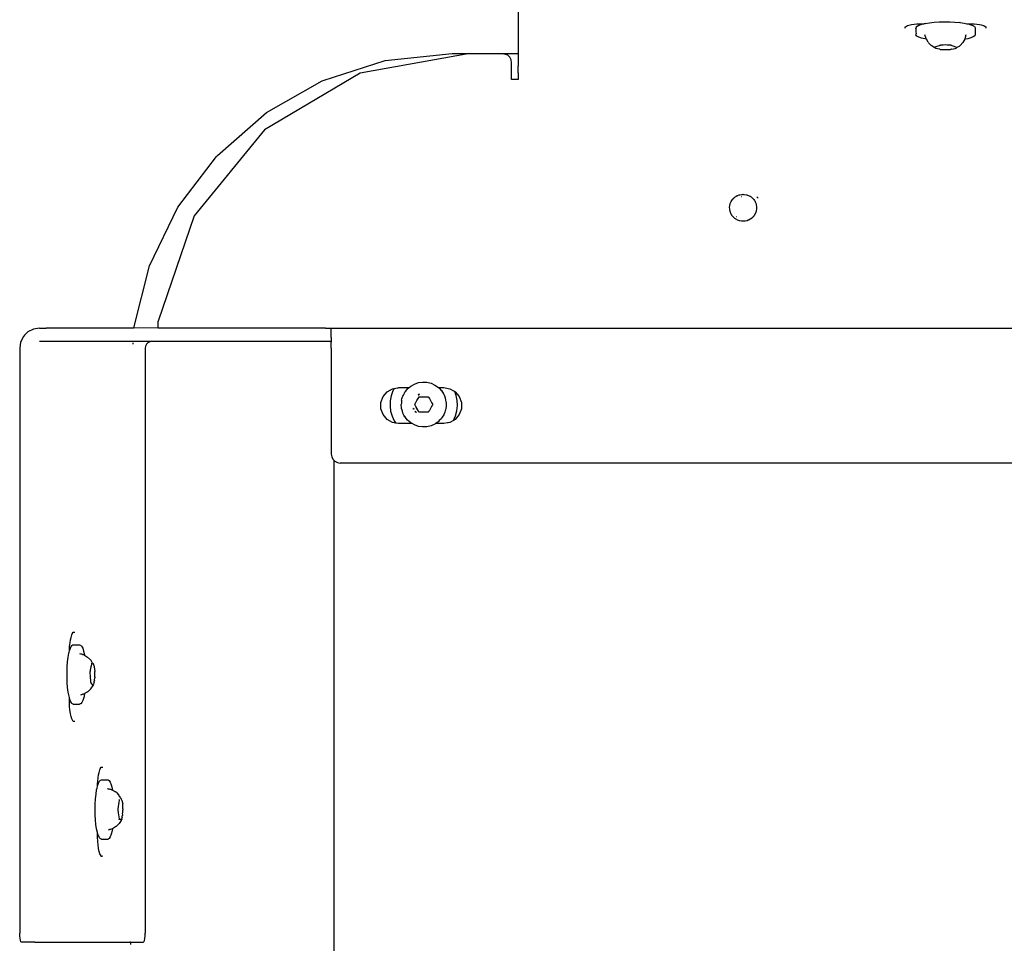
# Model space of a CAD drawing. Extents: x -1681 to 1519, y -1242 to 981.
# Tile 5 of 28: x -1042 to -823, y 381 to 586. Entities that reach past the tile are written whole.
import ezdxf

# ---------------------------------------------------------------- set-up
doc = ezdxf.new("R2010")
doc.units = 0
doc.layers.get('0').update_dxf_attribs({"linetype": 'CONTINUOUS'})

msp = doc.modelspace()

# ---------------------------------------------------------------- linework, layer by layer
for p, q in [((-931.24, 589.61), (-931.24, 578.63)), ((-845.18, 584.58), (-845.12, 584.61)), ((-845.18, 584.29), (-845.18, 584.58)), ((-845.12, 584.61), (-844.7, 584.85)), ((-844.7, 584.85), (-844.4, 584.93)), ((-844.4, 584.93), (-843.81, 585.07)), ((-843.81, 585.07), (-843.23, 585.14)), ((-843.23, 585.14), (-842.6, 585.22)), ((-842.81, 584.21), (-842.8, 584.46)), ((-842.8, 584.46), (-842.6, 584.67)), ((-842.6, 585.22), (-841.85, 585.25)), ((-842.6, 584.67), (-842.58, 584.7)), ((-842.58, 584.7), (-842.15, 584.93)), ((-842.15, 584.93), (-841.97, 584.99)), ((-841.97, 584.99), (-841.54, 585.14)), ((-841.85, 585.25), (-841.24, 585.27)), ((-841.54, 585.14), (-841.24, 585.21)), ((-841.24, 585.27), (-840.97, 585.27)), ((-841.24, 585.21), (-840.97, 585.27)), ((-840.75, 585.32), (-840.97, 585.27)), ((-840.75, 585.32), (-839.82, 585.47)), ((-839.82, 585.47), (-838.77, 585.59)), ((-838.77, 585.59), (-837.64, 585.66)), ((-837.64, 585.66), (-836.47, 585.69)), ((-836.47, 585.69), (-835.29, 585.68)), ((-835.29, 585.68), (-834.14, 585.62)), ((-834.14, 585.62), (-833.05, 585.52)), ((-832.99, 585.51), (-833.05, 585.52)), ((-832.99, 585.51), (-832.07, 585.38)), ((-832.07, 585.38), (-831.5, 585.27)), ((-831.5, 585.27), (-831.24, 585.27)), ((-831.5, 585.27), (-831.24, 585.21)), ((-831.24, 585.27), (-830.49, 585.24)), ((-831.24, 585.21), (-830.58, 585.03)), ((-830.58, 585.03), (-830.54, 585.01)), ((-830.54, 585.01), (-830.04, 584.79)), ((-830.49, 585.24), (-829.87, 585.22)), ((-830.04, 584.79), (-829.87, 584.66)), ((-829.87, 585.22), (-829.28, 585.15)), ((-829.87, 584.66), (-829.73, 584.55)), ((-829.73, 584.55), (-829.64, 584.31)), ((-829.28, 585.15), (-828.66, 585.07)), ((-828.66, 585.07), (-828.33, 584.99)), ((-828.33, 584.99), (-827.77, 584.85)), ((-827.77, 584.85), (-827.66, 584.79)), ((-827.66, 584.79), (-827.3, 584.58)), ((-827.3, 584.58), (-827.3, 584.29)), ((-842.81, 584.21), (-842.81, 583.68)), ((-842.81, 583.68), (-842.81, 583.64)), ((-842.81, 583.64), (-842.81, 583.47)), ((-842.81, 583.47), (-842.8, 582.99)), ((-842.81, 582.74), (-842.8, 582.99)), ((-842.78, 582.71), (-842.81, 582.74)), ((-842.61, 582.5), (-842.78, 582.71)), ((-842.21, 582.27), (-842.61, 582.5)), ((-841.61, 582.06), (-842.21, 582.27)), ((-840.75, 582.55), (-840.81, 582.76)), ((-840.69, 582.35), (-840.75, 582.55)), ((-840.65, 582.27), (-840.69, 582.35)), ((-840.61, 582.13), (-840.65, 582.27)), ((-831.82, 582.22), (-831.77, 582.38)), ((-831.77, 582.38), (-831.76, 582.43)), ((-831.76, 582.43), (-831.7, 582.63)), ((-831.7, 582.63), (-831.64, 582.84)), ((-830.08, 582.36), (-830.6, 582.14)), ((-829.75, 582.6), (-830.08, 582.36)), ((-829.64, 582.84), (-829.75, 582.6)), ((-829.64, 584.31), (-829.64, 583.68)), ((-829.64, 583.68), (-829.64, 583.66)), ((-829.64, 583.66), (-829.64, 583.61)), ((-829.64, 583.61), (-829.64, 582.84)), ((-840.84, 581.87), (-841.61, 582.06)), ((-840.49, 581.8), (-840.84, 581.87)), ((-840.58, 581.99), (-840.61, 582.13)), ((-840.56, 581.95), (-840.58, 581.99)), ((-840.53, 581.9), (-840.56, 581.95)), ((-840.49, 581.8), (-840.53, 581.9)), ((-840.13, 581.2), (-840.49, 581.8)), ((-840.13, 581.2), (-840.05, 581.03)), ((-840.05, 581.03), (-839.43, 580.39)), ((-838.64, 579.87), (-839.43, 580.39)), ((-838.81, 580.06), (-838.73, 580.05)), ((-838.73, 580.05), (-837.88, 580.35)), ((-837.88, 580.35), (-837.57, 580.46)), ((-837.57, 580.46), (-837.54, 580.48)), ((-837.54, 580.48), (-837.5, 580.52)), ((-837.5, 580.52), (-837.44, 580.5)), ((-837.44, 580.5), (-837.35, 580.48)), ((-836.8, 580.52), (-837.35, 580.48)), ((-836.21, 580.54), (-836.8, 580.52)), ((-835.88, 580.48), (-836.21, 580.54)), ((-835.63, 580.52), (-835.88, 580.48)), ((-835.08, 580.48), (-835.63, 580.52)), ((-835.08, 580.48), (-834.97, 580.5)), ((-834.97, 580.5), (-834.93, 580.51)), ((-834.93, 580.51), (-834.86, 580.45)), ((-834.86, 580.45), (-833.77, 580.05)), ((-833.77, 580.05), (-833.74, 580.04)), ((-833.74, 580.04), (-833.67, 580.05)), ((-833.74, 579.99), (-833.74, 580.04)), ((-833.67, 580.05), (-833.15, 580.3)), ((-832.99, 580.45), (-833.15, 580.3)), ((-832.37, 581.1), (-832.99, 580.45)), ((-831.96, 581.82), (-832.37, 581.1)), ((-831.31, 581.94), (-831.96, 581.82)), ((-831.92, 581.88), (-831.96, 581.82)), ((-831.89, 581.99), (-831.92, 581.88)), ((-831.89, 581.99), (-831.86, 582.08)), ((-831.86, 582.08), (-831.82, 582.22)), ((-830.6, 582.14), (-831.31, 581.94)), ((-942.01, 578.63), (-966.36, 574.27)), ((-960.81, 577.06), (-945.92, 578.63)), ((-945.92, 578.63), (-942.01, 578.63)), ((-942.01, 578.63), (-941.92, 578.63)), ((-941.92, 578.63), (-939.04, 578.63)), ((-939.04, 578.63), (-934.74, 578.63)), ((-934.74, 578.63), (-934.12, 578.53)), ((-934.74, 578.63), (-931.24, 578.63)), ((-933.56, 578.25), (-934.12, 578.53)), ((-933.12, 577.81), (-933.56, 578.25)), ((-931.24, 578.63), (-931.24, 575.82)), ((-838.41, 579.76), (-838.64, 579.87)), ((-838.06, 579.66), (-838.41, 579.76)), ((-837.61, 579.58), (-838.06, 579.66)), ((-837.54, 579.59), (-837.61, 579.58)), ((-837.4, 579.56), (-837.54, 579.59)), ((-837.4, 579.56), (-836.84, 579.51)), ((-836.84, 579.51), (-836.26, 579.5)), ((-836.26, 579.5), (-836.18, 579.55)), ((-836.18, 579.55), (-835.67, 579.51)), ((-835.67, 579.51), (-835.61, 579.55)), ((-835.61, 579.55), (-835.12, 579.55)), ((-834.97, 579.59), (-835.12, 579.55)), ((-834.9, 579.58), (-834.97, 579.59)), ((-834.9, 579.58), (-834.44, 579.66)), ((-834.44, 579.66), (-834.08, 579.75)), ((-834.08, 579.75), (-833.85, 579.86)), ((-833.74, 579.99), (-833.85, 579.86)), ((-974.62, 572.62), (-960.81, 577.06)), ((-932.83, 577.25), (-933.12, 577.81)), ((-932.74, 576.63), (-932.83, 577.25)), ((-932.74, 572.85), (-932.74, 576.63)), ((-931.24, 575.63), (-931.24, 575.82)), ((-966.36, 574.27), (-987.66, 561.71)), ((-931.24, 575.29), (-931.24, 575.63)), ((-931.24, 574.85), (-931.24, 575.29)), ((-931.24, 574.35), (-931.24, 574.85)), ((-931.24, 574.35), (-931.24, 572.85)), ((-987.21, 565.51), (-974.79, 572.55)), ((-974.79, 572.55), (-974.62, 572.62)), ((-931.24, 572.85), (-932.74, 572.85)), ((-998.11, 556), (-987.21, 565.51)), ((-987.66, 561.71), (-1003.27, 542.54)), ((-998.31, 555.79), (-998.11, 556)), ((-1006.89, 544.48), (-998.31, 555.79)), ((-882.51, 547.05), (-882.15, 547.21)), ((-882.15, 547.21), (-882.09, 547.22)), ((-882.09, 547.22), (-882.05, 547.24)), ((-882.05, 547.24), (-881.94, 547.25)), ((-881.94, 547.25), (-881.57, 547.33)), ((-881.57, 547.33), (-881.36, 547.33)), ((-881.36, 547.33), (-881.24, 547.35)), ((-881.24, 547.35), (-881.15, 547.34)), ((-881.15, 547.34), (-880.99, 547.34)), ((-880.99, 547.34), (-880.48, 547.25)), ((-880.48, 547.25), (-880.43, 547.24)), ((-880.43, 547.24), (-880.41, 547.23)), ((-880.41, 547.23), (-879.86, 547.02)), ((-884.16, 545), (-884.11, 545.19)), ((-884.11, 545.19), (-884.08, 545.32)), ((-884.08, 545.32), (-883.9, 545.72)), ((-883.9, 545.72), (-883.76, 545.94)), ((-883.76, 545.94), (-883.58, 546.22)), ((-883.58, 546.22), (-883.48, 546.32)), ((-883.48, 546.32), (-883.43, 546.39)), ((-883.43, 546.39), (-883.34, 546.47)), ((-883.34, 546.47), (-883.32, 546.49)), ((-883.32, 546.49), (-883.17, 546.64)), ((-883.17, 546.64), (-882.99, 546.77)), ((-882.99, 546.77), (-882.89, 546.83)), ((-882.89, 546.83), (-882.8, 546.91)), ((-882.8, 546.91), (-882.75, 546.93)), ((-882.69, 546.96), (-882.75, 546.93)), ((-882.69, 546.96), (-882.51, 547.05)), ((-881.51, 546.8), (-881.56, 546.79)), ((-879.86, 547.02), (-879.73, 546.94)), ((-879.73, 546.94), (-879.68, 546.92)), ((-879.68, 546.92), (-879.63, 546.88)), ((-879.63, 546.88), (-879.53, 546.81)), ((-879.53, 546.81), (-879.49, 546.78)), ((-879.38, 546.7), (-879.49, 546.78)), ((-879.38, 546.7), (-879.26, 546.6)), ((-879.23, 546.57), (-879.26, 546.6)), ((-879.19, 546.55), (-879.23, 546.57)), ((-879.19, 546.55), (-879.16, 546.52)), ((-879.16, 546.52), (-879.08, 546.43)), ((-879.08, 546.43), (-879.05, 546.4)), ((-879.05, 546.4), (-879.01, 546.35)), ((-879.01, 546.35), (-878.85, 546.17)), ((-878.85, 546.17), (-878.71, 545.96)), ((-878.71, 545.96), (-878.61, 545.8)), ((-878.61, 545.8), (-878.58, 545.74)), ((-878.59, 545.76), (-878.58, 545.74)), ((-878.58, 545.74), (-878.56, 545.69)), ((-878.56, 545.69), (-878.43, 545.4)), ((-878.43, 545.4), (-878.37, 545.2)), ((-878.37, 545.2), (-878.3, 544.98)), ((-878.16, 546.81), (-878.11, 546.75)), ((-878.11, 546.75), (-878.01, 546.64)), ((-878.01, 546.64), (-877.91, 546.51)), ((-1013.17, 531.42), (-1006.89, 544.48)), ((-884.23, 544.45), (-884.19, 544.89)), ((-884.23, 544.34), (-884.23, 544.45)), ((-884.22, 544.2), (-884.23, 544.34)), ((-884.23, 544.14), (-884.22, 544.2)), ((-884.22, 544.1), (-884.23, 544.14)), ((-884.22, 544.01), (-884.22, 544.1)), ((-884.13, 543.58), (-884.22, 544.01)), ((-884.19, 544.89), (-884.17, 544.95)), ((-884.17, 544.95), (-884.16, 545)), ((-884.1, 543.49), (-884.13, 543.58)), ((-884.07, 543.4), (-884.1, 543.49)), ((-884.06, 543.34), (-884.07, 543.4)), ((-884.04, 543.29), (-884.06, 543.34)), ((-883.99, 543.16), (-884.04, 543.29)), ((-883.79, 542.77), (-883.99, 543.16)), ((-878.64, 542.85), (-878.71, 542.74)), ((-878.45, 543.24), (-878.64, 542.85)), ((-878.42, 543.32), (-878.45, 543.24)), ((-878.41, 543.35), (-878.42, 543.32)), ((-878.39, 543.41), (-878.41, 543.35)), ((-878.37, 543.5), (-878.39, 543.41)), ((-878.32, 543.66), (-878.37, 543.5)), ((-878.25, 544.1), (-878.32, 543.66)), ((-878.3, 544.98), (-878.24, 544.54)), ((-878.24, 544.35), (-878.25, 544.19)), ((-878.25, 544.19), (-878.24, 544.15)), ((-878.24, 544.15), (-878.25, 544.1)), ((-878.24, 544.54), (-878.24, 544.35)), ((-1003.27, 542.54), (-1011.24, 519.13)), ((-883.77, 542.74), (-883.79, 542.77)), ((-883.71, 542.66), (-883.77, 542.74)), ((-883.68, 542.61), (-883.71, 542.66)), ((-883.64, 542.57), (-883.68, 542.61)), ((-883.53, 542.41), (-883.64, 542.57)), ((-883.31, 542.19), (-883.53, 542.41)), ((-883.22, 542.1), (-883.31, 542.19)), ((-883.15, 542.05), (-883.22, 542.1)), ((-883.12, 542.02), (-883.15, 542.05)), ((-883.07, 541.99), (-883.12, 542.02)), ((-882.95, 541.89), (-883.07, 541.99)), ((-882.87, 541.83), (-882.95, 541.89)), ((-882.65, 541.72), (-882.87, 541.83)), ((-882.66, 542.33), (-882.69, 542.36)), ((-882.48, 541.62), (-882.65, 541.72)), ((-882.06, 541.47), (-882.48, 541.62)), ((-881.62, 541.4), (-882.06, 541.47)), ((-881.19, 541.35), (-881.62, 541.4)), ((-880.87, 541.38), (-881.19, 541.35)), ((-880.82, 541.38), (-880.87, 541.38)), ((-880.75, 541.39), (-880.82, 541.38)), ((-880.32, 541.49), (-880.75, 541.39)), ((-880.1, 541.58), (-880.32, 541.49)), ((-880.03, 541.6), (-880.1, 541.58)), ((-880, 541.62), (-880.03, 541.6)), ((-879.91, 541.66), (-880, 541.62)), ((-879.54, 541.89), (-879.91, 541.66)), ((-879.39, 541.99), (-879.54, 541.89)), ((-879.34, 542.03), (-879.39, 541.99)), ((-879.3, 542.07), (-879.34, 542.03)), ((-879.19, 542.16), (-879.3, 542.07)), ((-879.16, 542.18), (-879.19, 542.16)), ((-878.89, 542.48), (-879.16, 542.18)), ((-878.82, 542.59), (-878.89, 542.48)), ((-878.78, 542.63), (-878.82, 542.59)), ((-878.75, 542.68), (-878.78, 542.63)), ((-878.71, 542.74), (-878.75, 542.68)), ((-1016.65, 517.64), (-1013.17, 531.42)), ((-1011.24, 518.67), (-1011.24, 519.13)), ((-1040.24, 516.77), (-1040.96, 516.03)), ((-1039.01, 517.41), (-1040.24, 516.77)), ((-1037.65, 517.63), (-1039.01, 517.41)), ((-1037.65, 517.63), (-1036.19, 517.63)), ((-1016.72, 517.63), (-1036.19, 517.63)), ((-1016.72, 517.63), (-1016.65, 517.64)), ((-1011.24, 517.63), (-1016.65, 517.64)), ((-1011.24, 518.25), (-1011.24, 518.67)), ((-1011.24, 517.92), (-1011.24, 518.25)), ((-1011.24, 517.7), (-1011.24, 517.92)), ((-1011.24, 517.63), (-1011.24, 517.7)), ((-974.06, 517.63), (-1011.24, 517.63)), ((-974.06, 517.63), (-973.55, 517.63)), ((-973.55, 517.63), (-973.15, 517.63)), ((-973.15, 517.63), (-972.89, 517.63)), ((-972.89, 517.63), (-972.8, 517.63)), ((-972.8, 517.41), (-972.8, 517.63)), ((-972.8, 517.63), (-816.74, 517.63)), ((-972.8, 516.77), (-972.8, 517.41)), ((-972.8, 516.51), (-972.8, 516.77)), ((-1041.84, 514.52), (-1042.05, 513.13)), ((-1041.21, 515.78), (-1041.84, 514.52)), ((-1040.96, 516.03), (-1041.21, 515.78)), ((-1036.19, 514.63), (-1037.65, 514.63)), ((-1012.7, 514.63), (-1036.19, 514.63)), ((-1013.16, 514.56), (-1013.57, 514.35)), ((-1012.7, 514.63), (-1013.16, 514.56)), ((-974.06, 514.63), (-1012.7, 514.63)), ((-973.55, 514.63), (-974.06, 514.63)), ((-973.15, 514.63), (-973.55, 514.63)), ((-972.89, 514.63), (-973.15, 514.63)), ((-972.8, 514.63), (-972.89, 514.63)), ((-972.8, 516.49), (-972.8, 516.51)), ((-972.8, 515.78), (-972.8, 516.49)), ((-972.8, 515.49), (-972.8, 515.78)), ((-972.8, 515.49), (-972.8, 514.85)), ((-972.8, 514.85), (-972.8, 514.63)), ((-972.8, 514.63), (-972.8, 514.52)), ((-972.8, 513.13), (-972.8, 514.52)), ((-1042.05, 513.13), (-1042.05, 507.71)), ((-1016.89, 514.35), (-1016.92, 514.01)), ((-1014.1, 513.6), (-1014.17, 513.13)), ((-1014.17, 513.13), (-1014.17, 383.13)), ((-1013.89, 514.01), (-1014.1, 513.6)), ((-1013.57, 514.35), (-1013.89, 514.01)), ((-972.8, 513.13), (-972.8, 489.63)), ((-1042.05, 507.71), (-1042.05, 506.17)), ((-1042.05, 506.17), (-1042.05, 489.84)), ((-953.42, 505.49), (-952.48, 505.63)), ((-952.48, 505.63), (-951.53, 505.58)), ((-961.26, 502.38), (-960.37, 503.45)), ((-960.37, 503.45), (-959.17, 504.14)), ((-959.1, 503.66), (-959.48, 502.58)), ((-959.17, 504.14), (-958.81, 504.2)), ((-958.81, 504.2), (-959.1, 503.66)), ((-958.81, 504.2), (-958.1, 504.33)), ((-958.1, 504.33), (-957.94, 504.36)), ((-957.94, 504.36), (-957.8, 504.38)), ((-957.8, 504.38), (-956.55, 504.38)), ((-956.55, 504.38), (-955.78, 504.38)), ((-956.45, 503.34), (-956.3, 503.52)), ((-956.3, 503.52), (-956.01, 503.89)), ((-956.01, 503.89), (-955.86, 504.08)), ((-955.86, 504.08), (-955.69, 504.23)), ((-955.78, 504.38), (-955.51, 504.38)), ((-955.69, 504.23), (-955.51, 504.38)), ((-955.51, 504.38), (-955.14, 504.7)), ((-955.14, 504.7), (-954.32, 505.18)), ((-954.32, 505.18), (-953.42, 505.49)), ((-951.53, 505.58), (-950.6, 505.36)), ((-950.6, 505.36), (-949.74, 504.96)), ((-949.74, 504.96), (-948.96, 504.41)), ((-948.96, 504.41), (-948.94, 504.38)), ((-948.94, 504.38), (-948.28, 504.38)), ((-948.94, 504.38), (-948.65, 504.08)), ((-948.65, 504.08), (-948.35, 503.76)), ((-948.35, 503.76), (-948.31, 503.72)), ((-948.31, 503.72), (-948.08, 503.37)), ((-948.28, 504.38), (-947.8, 504.38)), ((-947.8, 504.38), (-946.8, 504.2)), ((-946.8, 504.2), (-946.43, 504.14)), ((-946.43, 504.14), (-945.62, 503.67)), ((-945.62, 503.67), (-945.58, 503.65)), ((-945.58, 503.65), (-945.33, 503.5)), ((-945.02, 502.66), (-945.33, 503.5)), ((-945.33, 503.5), (-945.23, 503.45)), ((-945.23, 503.45), (-944.34, 502.38)), ((-961.74, 501.08), (-961.26, 502.38)), ((-959.69, 501.45), (-959.73, 500.3)), ((-959.48, 502.58), (-959.69, 501.45)), ((-957.17, 501.4), (-957.21, 500.96)), ((-957.15, 501.58), (-957.17, 501.4)), ((-957.15, 501.58), (-957.07, 501.86)), ((-957.07, 501.86), (-956.93, 502.32)), ((-956.93, 502.32), (-956.88, 502.49)), ((-956.88, 502.49), (-956.76, 502.72)), ((-956.76, 502.72), (-956.54, 503.14)), ((-956.54, 503.14), (-956.45, 503.34)), ((-953.99, 501.06), (-953.74, 501.5)), ((-953.74, 501.5), (-953.49, 501.94)), ((-953.49, 502.8), (-953.39, 502.81)), ((-953.49, 501.94), (-953.24, 502.36)), ((-953.39, 502.81), (-953.47, 502.76)), ((-953.43, 502.7), (-953.34, 502.76)), ((-953.39, 502.81), (-953.37, 502.84)), ((-953.17, 502.91), (-953.37, 502.84)), ((-953.34, 502.76), (-953.23, 502.81)), ((-953.24, 502.36), (-952.75, 502.36)), ((-953.15, 502.95), (-953.17, 502.91)), ((-952.75, 502.36), (-952.24, 502.36)), ((-952.24, 502.36), (-951.73, 502.36)), ((-951.73, 502.36), (-951.24, 502.36)), ((-951.24, 502.36), (-950.99, 501.94)), ((-950.99, 501.94), (-950.74, 501.5)), ((-950.74, 501.5), (-950.49, 501.06)), ((-948.08, 503.37), (-947.83, 502.97)), ((-947.83, 502.97), (-947.79, 502.92)), ((-947.79, 502.92), (-947.65, 502.56)), ((-947.65, 502.56), (-947.48, 502.13)), ((-947.48, 502.13), (-947.44, 502.04)), ((-947.44, 502.04), (-947.37, 501.69)), ((-947.37, 501.69), (-947.29, 501.23)), ((-944.79, 501.53), (-945.02, 502.66)), ((-944.74, 500.39), (-944.79, 501.53)), ((-944.34, 502.38), (-943.86, 501.08)), ((-961.74, 499.69), (-961.74, 501.08)), ((-961.26, 498.38), (-961.74, 499.69)), ((-959.73, 500.3), (-959.59, 499.16)), ((-959.59, 499.16), (-959.28, 498.06)), ((-957.21, 500.96), (-957.24, 500.63)), ((-957.23, 500.49), (-957.24, 500.63)), ((-957.18, 500.05), (-957.23, 500.49)), ((-957.15, 499.69), (-957.18, 500.05)), ((-957.12, 499.58), (-957.15, 499.69)), ((-956.99, 499.13), (-957.12, 499.58)), ((-956.88, 498.77), (-956.99, 499.13)), ((-954.48, 499.59), (-954.59, 499.78)), ((-954.55, 499.79), (-954.48, 499.59)), ((-954.46, 499.71), (-954.49, 499.81)), ((-954.35, 499.51), (-954.46, 499.71)), ((-954.24, 500.63), (-954.19, 500.72)), ((-953.99, 500.2), (-954.24, 500.63)), ((-954.19, 500.72), (-954.17, 500.76)), ((-954.16, 499.09), (-954.19, 499.1)), ((-954.17, 500.76), (-954.08, 500.91)), ((-954.16, 499.09), (-954.15, 499.02)), ((-954.08, 500.91), (-954.06, 500.99)), ((-954.06, 501.03), (-953.99, 501.06)), ((-954.06, 501.03), (-954.06, 500.99)), ((-953.94, 498.93), (-954.04, 499.06)), ((-953.75, 499.79), (-953.99, 500.2)), ((-953.75, 499.79), (-953.76, 499.75)), ((-953.49, 499.33), (-953.76, 499.75)), ((-953.74, 499.77), (-953.75, 499.79)), ((-953.49, 499.33), (-953.74, 499.77)), ((-953.29, 498.91), (-953.49, 499.33)), ((-951.13, 499.09), (-951.16, 499.03)), ((-951.11, 499.12), (-951.13, 499.09)), ((-951.06, 499.2), (-951.11, 499.12)), ((-950.98, 499.27), (-951.06, 499.2)), ((-950.74, 499.77), (-950.99, 499.33)), ((-950.99, 499.33), (-950.98, 499.27)), ((-950.49, 500.2), (-950.74, 499.77)), ((-950.49, 501.06), (-950.23, 500.61)), ((-950.49, 500.2), (-950.44, 500.19)), ((-950.42, 500.27), (-950.44, 500.19)), ((-950.41, 500.34), (-950.42, 500.27)), ((-950.31, 500.51), (-950.41, 500.34)), ((-950.27, 500.58), (-950.31, 500.51)), ((-950.23, 500.61), (-950.27, 500.58)), ((-947.44, 499.22), (-947.55, 498.96)), ((-947.4, 499.41), (-947.44, 499.22)), ((-947.32, 499.85), (-947.4, 499.41)), ((-947.26, 500.16), (-947.32, 499.85)), ((-947.29, 501.23), (-947.26, 501.11)), ((-947.26, 501.11), (-947.26, 500.76)), ((-947.26, 500.76), (-947.26, 500.32)), ((-947.26, 500.32), (-947.26, 500.16)), ((-945.17, 498.14), (-944.87, 499.24)), ((-944.87, 499.24), (-944.74, 500.39)), ((-943.86, 499.69), (-944.34, 498.38)), ((-943.86, 501.08), (-943.86, 499.69)), ((-960.37, 497.32), (-961.26, 498.38)), ((-959.17, 496.62), (-960.37, 497.32)), ((-959.28, 498.06), (-958.81, 497.01)), ((-958.81, 497.01), (-958.47, 496.5)), ((-956.85, 498.71), (-956.88, 498.77)), ((-956.63, 498.29), (-956.85, 498.71)), ((-956.45, 497.93), (-956.63, 498.29)), ((-956.4, 497.87), (-956.45, 497.93)), ((-956.13, 497.52), (-956.4, 497.87)), ((-955.86, 497.18), (-956.13, 497.52)), ((-955.83, 497.16), (-955.86, 497.18)), ((-955.49, 496.87), (-955.83, 497.16)), ((-955.13, 496.58), (-955.49, 496.87)), ((-953.94, 498.83), (-954.15, 499.02)), ((-953.88, 498.89), (-953.94, 498.93)), ((-953.24, 498.9), (-953.29, 498.91)), ((-952.75, 498.9), (-953.24, 498.9)), ((-952.24, 498.9), (-952.75, 498.9)), ((-951.73, 498.9), (-952.24, 498.9)), ((-951.24, 498.9), (-951.73, 498.9)), ((-951.16, 499.03), (-951.24, 498.9)), ((-948.78, 497.05), (-948.96, 496.85)), ((-948.45, 497.39), (-948.78, 497.05)), ((-948.31, 497.54), (-948.45, 497.39)), ((-948.18, 497.74), (-948.31, 497.54)), ((-947.93, 498.13), (-948.18, 497.74)), ((-947.79, 498.34), (-947.93, 498.13)), ((-947.72, 498.53), (-947.79, 498.34)), ((-947.55, 498.96), (-947.72, 498.53)), ((-945.63, 497.09), (-946.43, 496.62)), ((-945.63, 497.09), (-945.17, 498.14)), ((-945.23, 497.32), (-945.63, 497.09)), ((-944.34, 498.38), (-945.23, 497.32)), ((-958.47, 496.5), (-959.17, 496.62)), ((-957.85, 496.39), (-958.47, 496.5)), ((-957.8, 496.38), (-957.85, 496.39)), ((-957.72, 496.38), (-957.8, 496.38)), ((-956.46, 496.38), (-957.72, 496.38)), ((-956.05, 496.38), (-956.46, 496.38)), ((-955.25, 496.38), (-956.05, 496.38)), ((-954.83, 496.38), (-955.25, 496.38)), ((-954.83, 496.38), (-955.13, 496.58)), ((-954.32, 496.08), (-954.83, 496.38)), ((-953.42, 495.77), (-954.32, 496.08)), ((-952.48, 495.64), (-953.42, 495.77)), ((-951.53, 495.68), (-952.48, 495.64)), ((-950.6, 495.91), (-951.53, 495.68)), ((-949.74, 496.3), (-950.6, 495.91)), ((-949.63, 496.38), (-949.74, 496.3)), ((-949.49, 496.48), (-949.63, 496.38)), ((-949.42, 496.38), (-949.63, 496.38)), ((-949.13, 496.73), (-949.49, 496.48)), ((-948.93, 496.38), (-949.42, 496.38)), ((-948.96, 496.85), (-949.13, 496.73)), ((-948.12, 496.38), (-948.93, 496.38)), ((-947.8, 496.38), (-948.12, 496.38)), ((-946.96, 496.53), (-947.8, 496.38)), ((-946.78, 496.56), (-946.96, 496.53)), ((-946.43, 496.62), (-946.78, 496.56)), ((-1042.05, 489.84), (-1042.05, 488.06)), ((-972.8, 489.63), (-972.7, 489.01)), ((-972.7, 489.01), (-972.42, 488.46)), ((-972.42, 488.46), (-972.24, 488.27)), ((-972.24, 488.27), (-971.98, 488.01)), ((-972.24, 488.27), (-972.24, 272.99)), ((-1042.05, 488.06), (-1042.05, 466.08)), ((-971.98, 488.01), (-971.42, 487.73)), ((-971.42, 487.73), (-970.8, 487.63)), ((808.33, 487.63), (-970.8, 487.63)), ((-1042.05, 466.08), (-1042.05, 447.68)), ((-1030.77, 448.35), (-1030.64, 448.86)), ((-1030.64, 448.86), (-1030.49, 449.46)), ((-1030.49, 449.46), (-1030.39, 449.63)), ((-1030.39, 449.63), (-1030.15, 450.06)), ((-1030.15, 450.06), (-1029.79, 450.06)), ((-1042.05, 447.68), (-1042.05, 445.66)), ((-1030.97, 446.29), (-1030.95, 446.84)), ((-1030.95, 446.84), (-1030.84, 447.73)), ((-1030.87, 446.24), (-1030.71, 446.68)), ((-1030.84, 447.73), (-1030.77, 448.35)), ((-1030.71, 446.68), (-1030.6, 446.84)), ((-1030.6, 446.84), (-1030.47, 447.05)), ((-1030.47, 447.05), (-1030.23, 447.22)), ((-1030.23, 447.22), (-1029.78, 447.22)), ((-1029.78, 447.22), (-1029.04, 447.22)), ((-1029.04, 447.22), (-1028.91, 447.22)), ((-1028.91, 447.22), (-1028.76, 447.22)), ((-1028.76, 447.22), (-1028.52, 447.18)), ((-1028.52, 447.18), (-1028.28, 446.93)), ((-1028.28, 446.93), (-1028.05, 446.47)), ((-1042.05, 445.66), (-1042.05, 445.04)), ((-1042.05, 445.04), (-1042.05, 443.83)), ((-1031.4, 443.44), (-1031.27, 444.46)), ((-1031.27, 444.46), (-1031.11, 445.36)), ((-1031.11, 445.36), (-1031.06, 445.56)), ((-1031.06, 445.56), (-1030.98, 445.86)), ((-1030.98, 445.86), (-1030.97, 446.29)), ((-1030.98, 445.86), (-1030.92, 446.11)), ((-1030.92, 446.11), (-1030.87, 446.24)), ((-1028.49, 445.17), (-1028.7, 445.23)), ((-1028.29, 445.12), (-1028.49, 445.17)), ((-1028.25, 445.11), (-1028.29, 445.12)), ((-1028.09, 445.06), (-1028.25, 445.11)), ((-1027.99, 445.03), (-1028.09, 445.06)), ((-1028.05, 446.47), (-1027.84, 445.83)), ((-1027.89, 445), (-1027.99, 445.03)), ((-1027.73, 444.96), (-1027.89, 445)), ((-1027.84, 445.83), (-1027.66, 445.02)), ((-1027.73, 444.96), (-1027.68, 444.93)), ((-1027.66, 445.02), (-1027.68, 444.93)), ((-1027.68, 444.93), (-1027.65, 444.91)), ((-1027.65, 444.91), (-1026.95, 444.51)), ((-1026.95, 444.51), (-1026.29, 443.88)), ((-1042.05, 443.83), (-1042.05, 442.17)), ((-1042.05, 442.17), (-1042.05, 440.26)), ((-1031.52, 441.23), (-1031.48, 442.33)), ((-1031.48, 442.33), (-1031.4, 443.44)), ((-1026.3, 441.61), (-1026.15, 442.34)), ((-1026.29, 443.88), (-1026.15, 443.74)), ((-1025.84, 443.13), (-1026.15, 443.74)), ((-1026.15, 442.34), (-1026.13, 442.45)), ((-1026.13, 442.45), (-1026.12, 442.48)), ((-1026.12, 442.48), (-1026.01, 443.01)), ((-1026.02, 443.06), (-1026.03, 443.11)), ((-1026.01, 443.01), (-1026.02, 443.06)), ((-1025.84, 443.13), (-1025.72, 443.05)), ((-1025.6, 442.83), (-1025.72, 443.05)), ((-1025.5, 442.49), (-1025.6, 442.83)), ((-1025.5, 442.49), (-1025.51, 442.45)), ((-1025.51, 442.45), (-1025.47, 442.31)), ((-1025.47, 442.31), (-1025.4, 441.83)), ((-1042.05, 440.26), (-1042.05, 439.77)), ((-1031.52, 441.16), (-1031.52, 441.23)), ((-1031.52, 439.98), (-1031.52, 441.16)), ((-1031.47, 438.82), (-1031.52, 439.98)), ((-1026.4, 441.29), (-1026.35, 441.4)), ((-1026.36, 441.15), (-1026.4, 441.29)), ((-1026.3, 440.07), (-1026.36, 441.15)), ((-1026.35, 441.4), (-1026.3, 441.61)), ((-1026.29, 439.97), (-1026.3, 440.07)), ((-1026.29, 439.9), (-1026.29, 439.97)), ((-1025.4, 441.83), (-1025.35, 441.28)), ((-1025.34, 440.11), (-1025.37, 439.97)), ((-1025.37, 439.97), (-1025.36, 439.87)), ((-1025.34, 440.7), (-1025.35, 441.28)), ((-1025.34, 440.11), (-1025.34, 440.7)), ((-1042.05, 439.77), (-1042.05, 438.35)), ((-1042.05, 438.35), (-1042.05, 436.66)), ((-1031.39, 437.72), (-1031.47, 438.82)), ((-1026.26, 439.39), (-1026.29, 439.9)), ((-1026.27, 438.81), (-1026.24, 438.95)), ((-1026.2, 438.77), (-1026.27, 438.81)), ((-1026.24, 438.95), (-1026.26, 439.39)), ((-1026.21, 437.45), (-1025.75, 438.15)), ((-1025.79, 438.25), (-1026.2, 438.77)), ((-1025.74, 438.19), (-1025.79, 438.25)), ((-1025.75, 438.15), (-1025.74, 438.19)), ((-1025.69, 438.25), (-1025.74, 438.19)), ((-1025.69, 438.25), (-1025.66, 438.4)), ((-1025.58, 438.5), (-1025.66, 438.4)), ((-1025.58, 438.5), (-1025.53, 438.78)), ((-1025.53, 438.83), (-1025.48, 438.87)), ((-1025.53, 438.83), (-1025.53, 438.78)), ((-1025.46, 439.24), (-1025.5, 439.15)), ((-1025.48, 438.87), (-1025.5, 439.15)), ((-1025.46, 439.24), (-1025.45, 439.31)), ((-1025.41, 439.33), (-1025.45, 439.31)), ((-1025.41, 439.33), (-1025.36, 439.87)), ((-1042.05, 436.66), (-1042.05, 435.42)), ((-1031.26, 436.7), (-1031.39, 437.72)), ((-1031.09, 435.82), (-1031.26, 436.7)), ((-1031.01, 435.51), (-1031.09, 435.82)), ((-1028.38, 436.12), (-1028.57, 436.06)), ((-1028.34, 436.13), (-1028.38, 436.12)), ((-1028.14, 436.19), (-1028.34, 436.13)), ((-1028.04, 436.22), (-1028.14, 436.19)), ((-1027.91, 436.26), (-1028.04, 436.22)), ((-1027.81, 436.29), (-1027.91, 436.26)), ((-1027.65, 436.33), (-1027.82, 435.51)), ((-1027.65, 436.33), (-1027.81, 436.29)), ((-1027.64, 436.38), (-1027.65, 436.33)), ((-1027.23, 436.62), (-1027.64, 436.38)), ((-1027.12, 436.68), (-1027.23, 436.62)), ((-1027.02, 436.74), (-1027.12, 436.68)), ((-1027.02, 436.74), (-1026.95, 436.78)), ((-1026.95, 436.78), (-1026.88, 436.82)), ((-1026.88, 436.82), (-1026.85, 436.84)), ((-1026.85, 436.84), (-1026.35, 437.37)), ((-1026.35, 437.37), (-1026.21, 437.45)), ((-1042.05, 435.42), (-1042.05, 434.76)), ((-1042.05, 434.76), (-1042.05, 419)), ((-1031.01, 435.13), (-1031.01, 435.51)), ((-1030.91, 435.13), (-1031.01, 435.51)), ((-1030.99, 434.61), (-1031.01, 435.13)), ((-1030.95, 433.42), (-1030.99, 434.61)), ((-1030.88, 432.85), (-1030.95, 433.42)), ((-1030.9, 435.09), (-1030.91, 435.13)), ((-1030.68, 434.54), (-1030.9, 435.09)), ((-1030.57, 434.36), (-1030.68, 434.54)), ((-1030.45, 434.18), (-1030.57, 434.36)), ((-1030.2, 434.04), (-1030.45, 434.18)), ((-1030.2, 434.04), (-1030.03, 434.04)), ((-1030.03, 434.04), (-1028.97, 434.04)), ((-1028.97, 434.04), (-1028.74, 434.04)), ((-1028.61, 434.07), (-1028.74, 434.04)), ((-1028.58, 434.08), (-1028.61, 434.07)), ((-1028.49, 434.1), (-1028.58, 434.08)), ((-1028.25, 434.37), (-1028.49, 434.1)), ((-1028.03, 434.85), (-1028.25, 434.37)), ((-1027.82, 435.51), (-1028.03, 434.85)), ((-1030.77, 431.92), (-1030.88, 432.85)), ((-1030.61, 431.29), (-1030.77, 431.92)), ((-1030.49, 430.8), (-1030.61, 431.29)), ((-1030.21, 430.3), (-1030.49, 430.8)), ((-1030.15, 430.21), (-1030.21, 430.3)), ((-1029.79, 430.21), (-1030.15, 430.21)), ((-1042.05, 419), (-1042.05, 418.32)), ((-1042.05, 418.32), (-1042.05, 417.09)), ((-1024.6, 417.73), (-1024.53, 418.35)), ((-1024.53, 418.35), (-1024.4, 418.86)), ((-1024.4, 418.86), (-1024.25, 419.46)), ((-1024.25, 419.46), (-1024.16, 419.63)), ((-1024.16, 419.63), (-1023.91, 420.06)), ((-1023.91, 420.06), (-1023.55, 420.06)), ((-1042.05, 417.09), (-1042.05, 415.47)), ((-1024.77, 415.8), (-1024.75, 415.88)), ((-1024.75, 415.88), (-1024.73, 416.29)), ((-1024.75, 415.88), (-1024.63, 416.24)), ((-1024.73, 416.29), (-1024.71, 416.84)), ((-1024.71, 416.84), (-1024.6, 417.73)), ((-1024.63, 416.24), (-1024.56, 416.45)), ((-1024.56, 416.45), (-1024.37, 416.84)), ((-1024.37, 416.84), (-1024.34, 416.92)), ((-1024.34, 416.92), (-1024.1, 417.17)), ((-1024.1, 417.17), (-1023.85, 417.22)), ((-1023.85, 417.22), (-1023.55, 417.22)), ((-1023.55, 417.22), (-1022.8, 417.22)), ((-1022.8, 417.22), (-1022.72, 417.22)), ((-1022.72, 417.22), (-1022.38, 417.22)), ((-1022.38, 417.22), (-1022.14, 417.06)), ((-1022.14, 417.06), (-1021.91, 416.69)), ((-1021.91, 416.69), (-1021.69, 416.13)), ((-1021.69, 416.13), (-1021.5, 415.39)), ((-1042.05, 415.47), (-1042.05, 413.66)), ((-1025.2, 412.97), (-1025.09, 414.03)), ((-1025.09, 414.03), (-1024.95, 414.99)), ((-1024.95, 414.99), (-1024.86, 415.39)), ((-1024.86, 415.39), (-1024.77, 415.8)), ((-1022.29, 415.17), (-1022.5, 415.23)), ((-1022.1, 415.12), (-1022.29, 415.17)), ((-1022.07, 415.11), (-1022.1, 415.12)), ((-1021.91, 415.07), (-1022.07, 415.11)), ((-1021.83, 415.05), (-1021.91, 415.07)), ((-1021.66, 415.01), (-1021.83, 415.05)), ((-1021.56, 414.98), (-1021.66, 415.01)), ((-1021.56, 414.98), (-1021.53, 414.97)), ((-1021.53, 414.97), (-1021.41, 414.9)), ((-1021.5, 415.39), (-1021.41, 414.9)), ((-1021.41, 414.9), (-1020.74, 414.52)), ((-1020.57, 414.38), (-1020.74, 414.52)), ((-1020.57, 414.38), (-1020.08, 413.89)), ((-1020.08, 413.89), (-1019.94, 413.78)), ((-1019.91, 413.61), (-1019.94, 413.78)), ((-1042.05, 413.66), (-1042.05, 406.93)), ((-1025.29, 410.65), (-1025.27, 411.83)), ((-1025.27, 411.83), (-1025.2, 412.97)), ((-1020.13, 410.77), (-1019.96, 412.24)), ((-1019.96, 412.24), (-1019.9, 412.73)), ((-1019.9, 412.73), (-1019.92, 412.86)), ((-1019.85, 413.52), (-1019.91, 413.61)), ((-1019.85, 413.52), (-1019.81, 413.51)), ((-1019.75, 413.42), (-1019.81, 413.51)), ((-1019.75, 413.42), (-1019.76, 413.37)), ((-1019.7, 413.35), (-1019.76, 413.37)), ((-1019.61, 413.13), (-1019.7, 413.35)), ((-1019.55, 413.1), (-1019.61, 413.13)), ((-1019.53, 413.06), (-1019.55, 413.1)), ((-1019.49, 413.06), (-1019.53, 413.06)), ((-1019.42, 412.88), (-1019.49, 413.06)), ((-1019.39, 412.85), (-1019.42, 412.88)), ((-1019.33, 412.73), (-1019.39, 412.85)), ((-1019.33, 412.73), (-1019.24, 412.35)), ((-1019.24, 412.35), (-1019.16, 411.88)), ((-1019.12, 411.33), (-1019.16, 411.88)), ((-1025.27, 409.47), (-1025.29, 410.65)), ((-1025.2, 408.33), (-1025.27, 409.47)), ((-1020.18, 410.64), (-1020.16, 410.7)), ((-1020.15, 410.54), (-1020.18, 410.64)), ((-1020.16, 410.7), (-1020.13, 410.77)), ((-1020.13, 410.51), (-1020.15, 410.54)), ((-1020.06, 409.87), (-1020.13, 410.51)), ((-1019.9, 408.54), (-1020.06, 409.87)), ((-1019.2, 409.31), (-1019.25, 409.23)), ((-1019.2, 409.31), (-1019.16, 409.38)), ((-1019.18, 409.81), (-1019.12, 409.92)), ((-1019.16, 409.38), (-1019.18, 409.81)), ((-1019.09, 410.75), (-1019.12, 411.33)), ((-1019.09, 410.75), (-1019.12, 410.62)), ((-1019.12, 410.62), (-1019.1, 410.5)), ((-1019.12, 409.92), (-1019.1, 410.5)), ((-1025.1, 407.26), (-1025.2, 408.33)), ((-1024.95, 406.3), (-1025.1, 407.26)), ((-1020.51, 406.94), (-1020.29, 407.15)), ((-1020.29, 407.15), (-1020.09, 407.37)), ((-1020.09, 407.37), (-1019.94, 407.48)), ((-1019.95, 408.4), (-1020.03, 408.4)), ((-1019.95, 408.4), (-1019.92, 408.41)), ((-1019.53, 408.18), (-1019.94, 407.48)), ((-1019.93, 408.5), (-1019.9, 408.54)), ((-1019.92, 408.41), (-1019.93, 408.5)), ((-1019.85, 408.41), (-1019.92, 408.41)), ((-1019.38, 408.4), (-1019.85, 408.41)), ((-1019.49, 408.2), (-1019.53, 408.18)), ((-1019.49, 408.2), (-1019.38, 408.4)), ((-1019.33, 408.53), (-1019.38, 408.4)), ((-1019.33, 408.53), (-1019.29, 408.86)), ((-1019.24, 408.9), (-1019.29, 408.86)), ((-1019.24, 408.9), (-1019.25, 409.23)), ((-1042.05, 406.93), (-1042.05, 405.11)), ((-1042.05, 405.11), (-1042.05, 403.49)), ((-1024.77, 405.48), (-1024.95, 406.3)), ((-1024.77, 405.13), (-1024.77, 405.48)), ((-1024.67, 405.13), (-1024.77, 405.48)), ((-1024.75, 404.61), (-1024.77, 405.13)), ((-1024.57, 404.83), (-1024.67, 405.13)), ((-1022.3, 406.09), (-1022.1, 406.14)), ((-1022.08, 406.15), (-1022.1, 406.14)), ((-1021.92, 406.19), (-1022.08, 406.15)), ((-1021.84, 406.21), (-1021.92, 406.19)), ((-1021.7, 405.11), (-1021.92, 404.55)), ((-1021.68, 406.25), (-1021.84, 406.21)), ((-1021.51, 405.85), (-1021.7, 405.11)), ((-1021.57, 406.28), (-1021.68, 406.25)), ((-1021.53, 406.29), (-1021.57, 406.28)), ((-1021.41, 406.36), (-1021.53, 406.29)), ((-1021.41, 406.36), (-1021.51, 405.85)), ((-1020.75, 406.74), (-1021.41, 406.36)), ((-1020.75, 406.74), (-1020.58, 406.88)), ((-1020.58, 406.88), (-1020.51, 406.94)), ((-1042.05, 403.49), (-1042.05, 402.25)), ((-1024.71, 403.42), (-1024.75, 404.61)), ((-1024.64, 402.85), (-1024.71, 403.42)), ((-1024.53, 401.92), (-1024.64, 402.85)), ((-1024.34, 404.36), (-1024.57, 404.83)), ((-1024.11, 404.09), (-1024.34, 404.36)), ((-1023.86, 404.04), (-1024.11, 404.09)), ((-1023.86, 404.04), (-1023.79, 404.04)), ((-1023.79, 404.04), (-1022.73, 404.04)), ((-1022.73, 404.04), (-1022.39, 404.04)), ((-1022.34, 404.07), (-1022.39, 404.04)), ((-1022.3, 404.1), (-1022.34, 404.07)), ((-1022.15, 404.19), (-1022.3, 404.1)), ((-1021.92, 404.55), (-1022.15, 404.19)), ((-1042.05, 402.25), (-1042.05, 401.55)), ((-1042.05, 401.55), (-1042.05, 383.13)), ((-1024.37, 401.29), (-1024.53, 401.92)), ((-1024.25, 400.8), (-1024.37, 401.29)), ((-1023.97, 400.3), (-1024.25, 400.8)), ((-1023.91, 400.29), (-1023.97, 400.3)), ((-1023.91, 400.21), (-1023.91, 400.29)), ((-1023.88, 400.21), (-1023.91, 400.21)), ((-1023.74, 400.25), (-1023.88, 400.21)), ((-1023.55, 400.21), (-1023.74, 400.25)), ((-1042.03, 382.51), (-1042.05, 383.13)), ((-1014.19, 382.51), (-1014.17, 383.13)), ((-1041.97, 381.96), (-1042.03, 382.51)), ((-1041.88, 381.51), (-1041.97, 381.96)), ((-1041.77, 381.23), (-1041.88, 381.51)), ((-1041.64, 381.13), (-1041.77, 381.23)), ((-1038.7, 381.13), (-1041.64, 381.13)), ((-1038.7, 381.13), (-1035.15, 381.13)), ((-1035.15, 381.13), (-1029.04, 381.13)), ((-1029.04, 381.13), (-1017.63, 381.13)), ((-1017.63, 381.13), (-1017.59, 381.13)), ((-1017.42, 381.13), (-1017.59, 381.13)), ((-1017.42, 381.13), (-1017.42, 380.63)), ((-1017.42, 381.13), (-1014.59, 381.13)), ((-1014.59, 381.13), (-1014.46, 381.23)), ((-1014.46, 381.23), (-1014.34, 381.51)), ((-1014.34, 381.51), (-1014.25, 381.96)), ((-1014.25, 381.96), (-1014.19, 382.51))]:
    msp.add_line(p, q)

doc.saveas('drawing.dxf')
